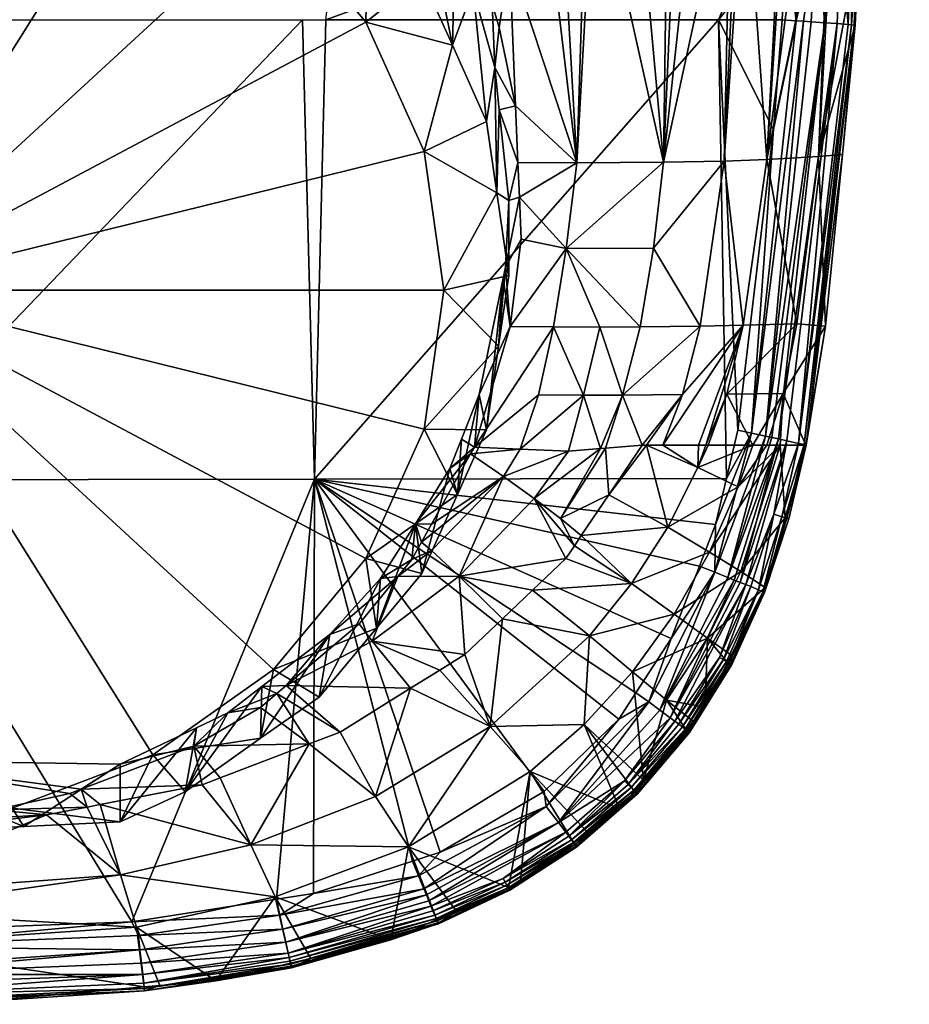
# Model space of a CAD drawing. Extents: x -0.025 to 0.209, y -0.163 to 0.1.
# Tile 3 of 256: x 0.003 to 0.019, y -0.163 to -0.145. Entities that reach past the tile are written whole.
import ezdxf

# ---------------------------------------------------------------- set-up
doc = ezdxf.new("R2010")
doc.units = 0
doc.layers.add('mesh', color=7, linetype='CONTINUOUS')

msp = doc.modelspace()

# ---------------------------------------------------------------- meshes
at = {"layer": 'mesh'}
mesh = msp.add_polyface(dxfattribs=at)
corners = [(0.016764, -0.14719, 0.222149), (0.017513, -0.141484, 0.22376), (0.017143, -0.141485, 0.222117), (0.017947, -0.141484, 0.225684), (0.01772, -0.147137, 0.226646), (0.018038, -0.141484, 0.226492), (0.018476, -0.1431, 0.231038), (0.018164, -0.141484, 0.227604), (0.018551, -0.141485, 0.231036), (0.017068, -0.141485, 0.221919), (0.016357, -0.141485, 0.220041), (0.014849, -0.147242, 0.217887), (0.016096, -0.141485, 0.219353), (0.015473, -0.141485, 0.218312), (0.015972, -0.147218, 0.219963), (0.016239, -0.141485, 0.21973), (0.018493, -0.1431, 0.231329), (0.018384, -0.144698, 0.23145), (0.018436, -0.143097, 0.231621), (0.017587, -0.144637, 0.23256), (0.017442, -0.144626, 0.232646), (0.017671, -0.14306, 0.232573), (0.017398, -0.143047, 0.232691), (0.017591, -0.14146, 0.232644), (0.017753, -0.141464, 0.232548), (0.018419, -0.141481, 0.231826), (0.018326, -0.143091, 0.231898), (0.018304, -0.141478, 0.232015), (0.018534, -0.141484, 0.231446), (0.017123, -0.143034, 0.232755), (0.017049, -0.144599, 0.232758), (0.015869, -0.144599, 0.23293), (0.017193, -0.14145, 0.232755), (0.008589, -0.144599, 0.233699), (0.019404, -0.054613, 0.23281), (0.018126, -0.143081, 0.232199), (0.018064, -0.144672, 0.232167), (0.017841, -0.144655, 0.232388), (0.018539, -0.141484, 0.231329), (0.01839, -0.144699, 0.231321), (0.018402, -0.144702, 0.23104), (0.018332, -0.144694, 0.231622), (0.018268, -0.144688, 0.23183), (0.017918, -0.143071, 0.232405), (0.017304, -0.144617, 0.232685), (0.017398, -0.141455, 0.232698), (0.017933, -0.141469, 0.232442), (0.018061, -0.141472, 0.232316), (0.018222, -0.141476, 0.232151), (0.018482, -0.141483, 0.231619)]
mesh.append_faces([[corners[k] for k in face] for face in [(0, 1, 2, 2), (0, 3, 1, 1), (4, 5, 3, 3), (6, 7, 5, 5), (8, 7, 6, 6), (0, 9, 10, 10), (11, 12, 13, 13), (14, 15, 12, 12), (16, 17, 18, 18), (19, 20, 21, 21), (22, 23, 21, 21), (23, 24, 21, 21), (25, 26, 27, 27), (18, 28, 16, 16), (29, 30, 31, 31), (31, 32, 29, 29), (33, 34, 32, 32), (22, 29, 32, 32), (35, 36, 37, 37), (38, 8, 6, 6), (6, 16, 38, 38), (6, 39, 16, 16), (40, 39, 6, 6), (41, 42, 26, 26), (42, 35, 26, 26), (36, 35, 42, 42), (37, 21, 43, 43), (19, 21, 37, 37), (44, 21, 20, 20), (44, 22, 21, 21), (44, 29, 22, 22), (30, 29, 44, 44), (22, 45, 23, 23), (32, 45, 22, 22), (43, 46, 47, 47), (21, 46, 43, 43), (21, 24, 46, 46), (35, 47, 48, 48), (35, 43, 47, 47), (37, 43, 35, 35), (27, 35, 48, 48), (27, 26, 35, 35), (26, 18, 41, 41), (26, 49, 18, 18), (25, 49, 26, 26), (16, 28, 38, 38), (18, 49, 28, 28)]])
mesh = msp.add_polyface(dxfattribs=at)
corners = [(0.007594, -0.138562, 0.21308), (0.007619, -0.138866, 0.213153), (0.008055, -0.138902, 0.213181), (0.00723, -0.138592, 0.213073), (0.006726, -0.137923, 0.212889), (0.006472, -0.138056, 0.212916), (0.006226, -0.137669, 0.212822), (0.006226, -0.137935, 0.212885), (0.004774, -0.138002, 0.210717), (0.004527, -0.137097, 0.212668), (0.004541, -0.137912, 0.210678), (0.005978, -0.139776, 0.208094), (0.004774, -0.139217, 0.207856), (0.007179, -0.140624, 0.208454), (0.008463, -0.141531, 0.208839), (0.002773, -0.14001, 0.207441), (0.005378, -0.141003, 0.207862), (0.00299, -0.1393, 0.207659), (-0.000022, -0.139671, 0.207297), (-0.000022, -0.139442, 0.207325), (-0.002817, -0.14001, 0.207441), (-0.003035, -0.1393, 0.207659), (-0.004818, -0.139217, 0.207856), (-0.005422, -0.141003, 0.207862), (0.007615, -0.142583, 0.208533), (0.009372, -0.142621, 0.209302), (-0.000022, -0.149613, 0.211517), (-0.004818, -0.138002, 0.210717), (-0.004585, -0.137912, 0.210678), (-0.001578, -0.137175, 0.210365), (0.001534, -0.137175, 0.210365), (0.010691, -0.142048, 0.214126), (0.010283, -0.141858, 0.21405), (0.010978, -0.143323, 0.214418), (0.010522, -0.141797, 0.214053), (0.009783, -0.140695, 0.213732), (0.009447, -0.140688, 0.213707), (0.009463, -0.140363, 0.21363)]
mesh.append_faces([[corners[k] for k in face] for face in [(0, 1, 2, 2), (0, 3, 1, 1), (4, 3, 0, 0), (4, 5, 3, 3), (6, 5, 4, 4), (6, 7, 5, 5), (8, 9, 10, 10), (5, 7, 8, 8), (11, 8, 12, 12), (11, 5, 8, 8), (13, 5, 11, 11), (13, 3, 5, 5), (14, 3, 13, 13), (14, 1, 3, 3), (15, 16, 12, 12), (17, 15, 12, 12), (17, 18, 15, 15), (19, 18, 17, 17), (19, 20, 18, 18), (21, 20, 19, 19), (22, 20, 21, 21), (22, 23, 20, 20), (16, 11, 12, 12), (16, 13, 11, 11), (24, 13, 16, 16), (24, 14, 13, 13), (24, 25, 14, 14), (26, 18, 20, 20), (27, 8, 10, 10), (10, 28, 27, 27), (10, 29, 28, 28), (30, 29, 10, 10), (8, 17, 12, 12), (8, 19, 17, 17), (27, 19, 8, 8), (27, 21, 19, 19), (31, 32, 33, 33), (34, 32, 31, 31), (35, 32, 34, 34), (35, 36, 32, 32), (37, 36, 35, 35), (2, 36, 37, 37), (2, 1, 36, 36), (25, 36, 14, 14), (32, 36, 25, 25), (36, 1, 14, 14)]])
mesh = msp.add_polyface(dxfattribs=at)
corners = [(0.010547, -0.153951, 0.216868), (0.01188, -0.153063, 0.217123), (0.011272, -0.152645, 0.216422), (0.010364, -0.154281, 0.216981), (0.010249, -0.153944, 0.216889), (0.010888, -0.152916, 0.216522), (0.011341, -0.152519, 0.216379), (0.011102, -0.152376, 0.216364), (0.011433, -0.151543, 0.216119), (0.011231, -0.143292, 0.214426), (0.010978, -0.143323, 0.214418), (0.011317, -0.144038, 0.214599), (0.010691, -0.142048, 0.214126), (0.01103, -0.153399, 0.213876), (0.01037, -0.154865, 0.214499), (0.011569, -0.152201, 0.213368), (0.011569, -0.146483, 0.210941), (0.010933, -0.14507, 0.210341), (0.011791, -0.150647, 0.212708), (0.010778, -0.149613, 0.211517), (0.01041, -0.152186, 0.212609), (0.009331, -0.154584, 0.213627), (0.009331, -0.144642, 0.209407), (0.009372, -0.142621, 0.209302), (0.007615, -0.142583, 0.208533), (0.01037, -0.143819, 0.20981), (0.01041, -0.14704, 0.210425), (0.011758, -0.147807, 0.211503), (-0.000022, -0.149613, 0.211517), (0.005378, -0.141003, 0.207862), (0.002773, -0.14001, 0.207441), (-0.002817, -0.14001, 0.207441), (-0.005422, -0.141003, 0.207862), (-0.000022, -0.139671, 0.207297), (-0.007659, -0.142583, 0.208533), (-0.009375, -0.154584, 0.213627), (-0.007659, -0.156642, 0.214501), (0.005378, -0.158222, 0.215171), (0.007615, -0.156642, 0.214501), (-0.000022, -0.153127, 0.233768), (0.008153, -0.144599, 0.233745), (0.00838, -0.153115, 0.233432), (-0.000022, -0.144599, 0.234038), (0.008589, -0.144599, 0.233699), (-0.008425, -0.153065, 0.233435), (-0.008632, -0.144599, 0.233702), (-0.001215, -0.144599, 0.234032), (0.010283, -0.141858, 0.21405)]
mesh.append_faces([[corners[k] for k in face] for face in [(0, 1, 2, 2), (0, 3, 1, 1), (2, 4, 0, 0), (2, 5, 4, 4), (6, 5, 2, 2), (6, 7, 5, 5), (6, 8, 7, 7), (9, 10, 11, 11), (12, 10, 9, 9), (5, 7, 13, 13), (14, 5, 13, 13), (14, 4, 5, 5), (8, 13, 7, 7), (8, 15, 13, 13), (16, 11, 17, 17), (11, 10, 17, 17), (18, 19, 20, 20), (20, 13, 15, 15), (21, 13, 20, 20), (22, 23, 24, 24), (22, 25, 23, 23), (22, 17, 25, 25), (26, 17, 22, 22), (26, 16, 17, 17), (26, 27, 16, 16), (19, 27, 26, 26), (28, 26, 22, 22), (28, 19, 26, 26), (20, 19, 28, 28), (28, 29, 30, 30), (28, 24, 29, 29), (22, 24, 28, 28), (28, 31, 32, 32), (30, 33, 28, 28), (32, 34, 28, 28), (35, 36, 28, 28), (28, 21, 20, 20), (37, 38, 28, 28), (39, 40, 41, 41), (42, 40, 39, 39), (40, 43, 41, 41), (44, 45, 46, 46), (39, 46, 42, 42), (39, 44, 46, 46), (25, 47, 23, 23), (17, 47, 25, 25), (17, 10, 47, 47)]])
mesh = msp.add_polyface(dxfattribs=at)
corners = [(0.011231, -0.143292, 0.214426), (0.011669, -0.144302, 0.214669), (0.011995, -0.143462, 0.214834), (0.012552, -0.141485, 0.215134), (0.014849, -0.147242, 0.217887), (0.015102, -0.141485, 0.217692), (0.014926, -0.141485, 0.217399), (0.015473, -0.141485, 0.218312), (0.015972, -0.147218, 0.219963), (0.016096, -0.141485, 0.219353), (0.012104, -0.146196, 0.215126), (0.012148, -0.147243, 0.215312), (0.013242, -0.147249, 0.216101), (0.011802, -0.144741, 0.21479), (0.012915, -0.141485, 0.21541), (0.013426, -0.141485, 0.2158), (0.013561, -0.141485, 0.215944), (0.014321, -0.141485, 0.216754), (0.012175, -0.147886, 0.215426), (0.012207, -0.148665, 0.215565), (0.013044, -0.148838, 0.216237), (0.014663, -0.148836, 0.218021), (0.014412, -0.150294, 0.218202), (0.012807, -0.150292, 0.216446), (0.013665, -0.150295, 0.217275), (0.011916, -0.149185, 0.215647), (0.011804, -0.146269, 0.215106), (0.011723, -0.145483, 0.214951), (0.011317, -0.144038, 0.214599), (0.011791, -0.150647, 0.212708), (0.011873, -0.149392, 0.215689), (0.011569, -0.146483, 0.210941), (0.011758, -0.147807, 0.211503), (0.010778, -0.149613, 0.211517), (0.011978, -0.149342, 0.212154), (0.008589, -0.144599, 0.233699), (0.017193, -0.14145, 0.232755), (0.015869, -0.144599, 0.23293), (0.012003, -0.150287, 0.215842), (0.00838, -0.153115, 0.233432), (0.011978, -0.147949, 0.215437)]
mesh.append_faces([[corners[k] for k in face] for face in [(0, 1, 2, 2), (3, 0, 2, 2), (4, 5, 6, 6), (4, 7, 5, 5), (8, 9, 4, 4), (10, 11, 12, 12), (2, 1, 13, 13), (10, 2, 13, 13), (12, 2, 10, 10), (12, 3, 2, 2), (14, 3, 12, 12), (12, 15, 14, 14), (12, 16, 15, 15), (4, 16, 12, 12), (4, 17, 16, 16), (6, 17, 4, 4), (18, 19, 20, 20), (4, 21, 8, 8), (4, 20, 21, 21), (12, 20, 4, 4), (12, 18, 20, 20), (11, 18, 12, 12), (20, 22, 21, 21), (23, 24, 20, 20), (19, 18, 25, 25), (10, 26, 11, 11), (10, 27, 26, 26), (13, 27, 10, 10), (1, 27, 13, 13), (1, 28, 27, 27), (0, 28, 1, 1), (25, 29, 30, 30), (31, 27, 28, 28), (32, 27, 31, 31), (32, 26, 27, 27), (33, 34, 32, 32), (35, 36, 37, 37), (20, 19, 38, 38), (39, 35, 37, 37), (38, 25, 30, 30), (19, 25, 38, 38), (18, 40, 25, 25), (11, 40, 18, 18), (11, 26, 40, 40), (40, 34, 25, 25), (40, 32, 34, 34), (40, 26, 32, 32)]])
mesh = msp.add_polyface(dxfattribs=at)
corners = [(0.01772, -0.147137, 0.226646), (0.018166, -0.147097, 0.231063), (0.018402, -0.144702, 0.23104), (0.018476, -0.1431, 0.231038), (0.017947, -0.141484, 0.225684), (0.016764, -0.14719, 0.222149), (0.018038, -0.141484, 0.226492), (0.016357, -0.141485, 0.220041), (0.015972, -0.147218, 0.219963), (0.017143, -0.141485, 0.222117), (0.017068, -0.141485, 0.221919), (0.016239, -0.141485, 0.21973), (0.015527, -0.150279, 0.220246), (0.015201, -0.151547, 0.220417), (0.016326, -0.150263, 0.222387), (0.017319, -0.150238, 0.226788), (0.01602, -0.151539, 0.222512), (0.017068, -0.151527, 0.226848), (0.015496, -0.152485, 0.222031), (0.015635, -0.152485, 0.222491), (0.014663, -0.148836, 0.218021), (0.015869, -0.144599, 0.23293), (0.016224, -0.152209, 0.232784), (0.016014, -0.153104, 0.232788), (0.016888, -0.146635, 0.232769), (0.017487, -0.152485, 0.231125), (0.017852, -0.150278, 0.231092), (0.018436, -0.143097, 0.231621), (0.018384, -0.144698, 0.23145), (0.018332, -0.144694, 0.231622), (0.018493, -0.1431, 0.231329), (0.01839, -0.144699, 0.231321), (0.017049, -0.144599, 0.232758), (0.017304, -0.144617, 0.232685), (0.016481, -0.152263, 0.232722), (0.017442, -0.144626, 0.232646), (0.01674, -0.152318, 0.232608), (0.017587, -0.144637, 0.23256), (0.017841, -0.144655, 0.232388), (0.016854, -0.152343, 0.232549), (0.01698, -0.15237, 0.232438), (0.018064, -0.144672, 0.232167), (0.017135, -0.152403, 0.232301), (0.017454, -0.152474, 0.231682), (0.01735, -0.152451, 0.231963), (0.018268, -0.144688, 0.23183), (0.017491, -0.152484, 0.231396)]
mesh.append_faces([[corners[k] for k in face] for face in [(0, 1, 2, 2), (3, 0, 2, 2), (0, 4, 5, 5), (3, 6, 0, 0), (5, 7, 8, 8), (9, 10, 5, 5), (7, 11, 8, 8), (12, 13, 14, 14), (15, 16, 17, 17), (14, 16, 15, 15), (18, 19, 14, 14), (5, 15, 0, 0), (5, 14, 15, 15), (8, 14, 5, 5), (8, 12, 14, 14), (20, 12, 8, 8), (21, 22, 23, 23), (24, 22, 21, 21), (17, 25, 26, 26), (15, 17, 26, 26), (0, 26, 1, 1), (0, 15, 26, 26), (27, 28, 29, 29), (30, 31, 28, 28), (21, 32, 24, 24), (31, 2, 1, 1), (24, 32, 33, 33), (24, 34, 22, 22), (24, 33, 34, 34), (34, 35, 36, 36), (34, 33, 35, 35), (36, 37, 38, 38), (35, 37, 36, 36), (38, 39, 36, 36), (38, 40, 39, 39), (41, 40, 38, 38), (41, 42, 40, 40), (43, 44, 29, 29), (41, 44, 42, 42), (45, 44, 41, 41), (45, 29, 44, 44), (46, 1, 26, 26), (46, 31, 1, 1), (43, 31, 46, 46), (43, 28, 31, 31), (29, 28, 43, 43)]])
mesh = msp.add_polyface(dxfattribs=at)
corners = [(0.011341, -0.152519, 0.216379), (0.012532, -0.151553, 0.216739), (0.012807, -0.150292, 0.216446), (0.013363, -0.151555, 0.217539), (0.013087, -0.152599, 0.217925), (0.013682, -0.152549, 0.218728), (0.015201, -0.151547, 0.220417), (0.014531, -0.152484, 0.219938), (0.014834, -0.152484, 0.220596), (0.014454, -0.152484, 0.219771), (0.01409, -0.151555, 0.218433), (0.013773, -0.152541, 0.218852), (0.016326, -0.150263, 0.222387), (0.015527, -0.150279, 0.220246), (0.014412, -0.150294, 0.218202), (0.013665, -0.150295, 0.217275), (0.014663, -0.148836, 0.218021), (0.013044, -0.148838, 0.216237), (0.00838, -0.153115, 0.233432), (0.016014, -0.153104, 0.232788), (0.015813, -0.153958, 0.232792), (0.015869, -0.144599, 0.23293), (0.013834, -0.153403, 0.219785), (0.012941, -0.153847, 0.218854), (0.01245, -0.153474, 0.217955), (0.01188, -0.153063, 0.217123), (0.01106, -0.154914, 0.218012), (0.014925, -0.154003, 0.222495), (0.015487, -0.152896, 0.222486), (0.015496, -0.152485, 0.222031), (0.011873, -0.149392, 0.215689), (0.011569, -0.152201, 0.213368), (0.011433, -0.151543, 0.216119), (0.011791, -0.150647, 0.212708), (0.011916, -0.149185, 0.215647), (0.011978, -0.149342, 0.212154), (0.01041, -0.152186, 0.212609), (0.010778, -0.149613, 0.211517), (0.012003, -0.150287, 0.215842), (0.012193, -0.152558, 0.217133), (0.011272, -0.152645, 0.216422)]
mesh.append_faces([[corners[k] for k in face] for face in [(0, 1, 2, 2), (3, 4, 5, 5), (6, 7, 8, 8), (6, 9, 7, 7), (10, 9, 6, 6), (10, 11, 9, 9), (5, 11, 10, 10), (12, 6, 8, 8), (13, 10, 6, 6), (14, 10, 13, 13), (10, 3, 5, 5), (10, 15, 3, 3), (14, 15, 10, 10), (16, 14, 13, 13), (17, 15, 14, 14), (2, 3, 15, 15), (1, 3, 2, 2), (18, 19, 20, 20), (21, 19, 18, 18), (11, 22, 9, 9), (11, 23, 22, 22), (5, 23, 11, 11), (5, 24, 23, 23), (4, 24, 5, 5), (25, 24, 4, 4), (26, 24, 25, 25), (7, 9, 22, 22), (27, 7, 22, 22), (28, 7, 27, 27), (28, 8, 7, 7), (29, 8, 28, 28), (30, 31, 32, 32), (30, 33, 31, 31), (34, 35, 33, 33), (36, 31, 33, 33), (33, 35, 37, 37), (17, 38, 2, 2), (0, 2, 38, 38), (39, 1, 0, 0), (3, 39, 4, 4), (1, 39, 3, 3), (40, 39, 0, 0), (40, 25, 39, 39), (25, 4, 39, 39), (38, 32, 0, 0), (38, 30, 32, 32)]])
mesh = msp.add_polyface(dxfattribs=at)
corners = [(0.004161, -0.159193, 0.219846), (0.002456, -0.159244, 0.21953), (0.003411, -0.159339, 0.219847), (0.003844, -0.158942, 0.219288), (0.005076, -0.161417, 0.225377), (0.004781, -0.160451, 0.222496), (-0.000022, -0.161128, 0.223217), (-0.000299, -0.159441, 0.219705), (-0.002757, -0.159199, 0.219493), (-0.003908, -0.159255, 0.219805), (-0.000022, -0.159748, 0.220226), (-0.004824, -0.160447, 0.222497), (-0.000615, -0.158312, 0.219176), (-0.000037, -0.158321, 0.219154), (0.004054, -0.158862, 0.219234), (0.004774, -0.1584, 0.218967), (0.00299, -0.159552, 0.216255), (-0.004818, -0.159468, 0.216453), (-0.004818, -0.1584, 0.218967), (-0.003035, -0.159552, 0.216255), (-0.000022, -0.159693, 0.215921), (0.002773, -0.159215, 0.215593), (0.004774, -0.159468, 0.216453), (-0.000022, -0.159554, 0.215737), (-0.002817, -0.159215, 0.215593), (-0.005422, -0.158222, 0.215171), (-0.000022, -0.149613, 0.211517), (0.005378, -0.158222, 0.215171), (-0.000022, -0.153127, 0.233768), (0.004989, -0.161317, 0.232812), (-0.000022, -0.161508, 0.232838), (0.00838, -0.153115, 0.233432), (-0.000022, -0.159528, 0.219847), (-0.000022, -0.159444, 0.219707), (-0.000022, -0.1608, 0.222505), (-0.004179, -0.158859, 0.219225), (-0.001837, -0.161489, 0.232826), (-0.00512, -0.161417, 0.225378)]
mesh.append_faces([[corners[k] for k in face] for face in [(0, 1, 2, 2), (0, 3, 1, 1), (4, 5, 6, 6), (7, 8, 9, 9), (10, 9, 11, 11), (8, 7, 12, 12), (13, 14, 15, 15), (13, 3, 14, 14), (1, 3, 13, 13), (16, 13, 15, 15), (12, 17, 18, 18), (12, 19, 17, 17), (13, 19, 12, 12), (13, 20, 19, 19), (16, 20, 13, 13), (21, 16, 22, 22), (21, 20, 16, 16), (23, 20, 21, 21), (23, 19, 20, 20), (24, 19, 23, 23), (24, 17, 19, 19), (25, 17, 24, 24), (26, 25, 24, 24), (26, 21, 27, 27), (26, 23, 21, 21), (24, 23, 26, 26), (28, 29, 30, 30), (31, 29, 28, 28), (32, 1, 33, 33), (2, 1, 32, 32), (5, 34, 6, 6), (2, 32, 10, 10), (2, 34, 5, 5), (10, 34, 2, 2), (32, 7, 9, 9), (32, 33, 7, 7), (9, 8, 35, 35), (30, 36, 28, 28), (10, 11, 34, 34), (32, 9, 10, 10), (37, 34, 11, 11), (35, 12, 18, 18), (8, 12, 35, 35), (13, 33, 1, 1), (12, 33, 13, 13), (12, 7, 33, 33)]])
mesh = msp.add_polyface(dxfattribs=at)
corners = [(0.004161, -0.159193, 0.219846), (0.004054, -0.158862, 0.219234), (0.003844, -0.158942, 0.219288), (0.004406, -0.159145, 0.219846), (0.006297, -0.158778, 0.219845), (0.008279, -0.158023, 0.21984), (0.00768, -0.157087, 0.218172), (0.007375, -0.157345, 0.218292), (0.008855, -0.157804, 0.219838), (0.007854, -0.156939, 0.218103), (0.010158, -0.156991, 0.219831), (0.009448, -0.156119, 0.218064), (0.009208, -0.155794, 0.217569), (0.009511, -0.158996, 0.22251), (0.007195, -0.159893, 0.222505), (0.006627, -0.158652, 0.219844), (0.004781, -0.160451, 0.222496), (0.003411, -0.159339, 0.219847), (0.00866, -0.155993, 0.217685), (0.007403, -0.156957, 0.218152), (0.006769, -0.157444, 0.218388), (0.006188, -0.157722, 0.218556), (0.004774, -0.159468, 0.216453), (0.004774, -0.1584, 0.218967), (0.005978, -0.158908, 0.216215), (0.007379, -0.157918, 0.215795), (0.008463, -0.157153, 0.21547), (0.00299, -0.159552, 0.216255), (0.005378, -0.158222, 0.215171), (0.002773, -0.159215, 0.215593), (0.007615, -0.156642, 0.214501), (0.009526, -0.155878, 0.214929), (-0.000022, -0.149613, 0.211517), (0.009331, -0.154584, 0.213627), (0.00838, -0.153115, 0.233432), (0.010197, -0.160196, 0.232818), (0.008357, -0.160794, 0.232813), (0.007671, -0.1609, 0.232813), (0.004989, -0.161317, 0.232812), (0.006143, -0.158066, 0.218695)]
mesh.append_faces([[corners[k] for k in face] for face in [(0, 1, 2, 2), (3, 1, 0, 0), (4, 1, 3, 3), (5, 6, 7, 7), (8, 6, 5, 5), (8, 9, 6, 6), (10, 9, 8, 8), (10, 11, 9, 9), (11, 12, 9, 9), (5, 13, 8, 8), (5, 14, 13, 13), (15, 14, 5, 5), (16, 0, 17, 17), (16, 3, 0, 0), (14, 4, 3, 3), (15, 4, 14, 14), (18, 9, 12, 12), (19, 9, 18, 18), (19, 6, 9, 9), (20, 6, 19, 19), (20, 7, 6, 6), (21, 22, 23, 23), (21, 24, 22, 22), (25, 18, 26, 26), (25, 19, 18, 18), (24, 19, 25, 25), (24, 20, 19, 19), (21, 20, 24, 24), (27, 23, 22, 22), (22, 28, 29, 29), (30, 26, 31, 31), (30, 25, 26, 26), (28, 25, 30, 30), (28, 24, 25, 25), (22, 24, 28, 28), (32, 30, 33, 33), (34, 35, 36, 36), (34, 37, 38, 38), (36, 37, 34, 34), (4, 39, 1, 1), (15, 39, 4, 4), (5, 39, 15, 15), (5, 7, 39, 39), (21, 39, 20, 20), (23, 39, 21, 21), (23, 1, 39, 39), (39, 7, 20, 20)]])
mesh = msp.add_polyface(dxfattribs=at)
corners = [(0.017068, -0.151527, 0.226848), (0.017012, -0.152485, 0.228365), (0.017487, -0.152485, 0.231125), (0.016762, -0.152485, 0.226908), (0.015635, -0.152485, 0.222491), (0.015678, -0.152485, 0.222632), (0.01602, -0.151539, 0.222512), (0.016326, -0.150263, 0.222387), (0.014834, -0.152484, 0.220596), (0.015496, -0.152485, 0.222031), (0.0171, -0.153834, 0.231154), (0.016283, -0.154824, 0.228365), (0.015487, -0.152896, 0.222486), (0.016234, -0.153255, 0.2254), (0.015701, -0.154465, 0.225406), (0.014925, -0.154003, 0.222495), (0.0158, -0.154841, 0.232749), (0.015513, -0.154728, 0.232798), (0.015813, -0.153958, 0.232792), (0.017043, -0.153811, 0.231975), (0.016607, -0.155165, 0.231996), (0.016891, -0.153765, 0.232237), (0.017136, -0.15384, 0.231692), (0.016692, -0.155201, 0.231715), (0.017171, -0.153852, 0.231408), (0.01672, -0.155215, 0.231434), (0.016502, -0.152485, 0.225397), (0.017491, -0.152484, 0.231396), (0.017852, -0.150278, 0.231092), (0.016481, -0.152263, 0.232722), (0.016014, -0.153104, 0.232788), (0.016224, -0.152209, 0.232784), (0.01674, -0.152318, 0.232608), (0.016043, -0.154938, 0.232642), (0.017454, -0.152474, 0.231682), (0.01735, -0.152451, 0.231963), (0.017135, -0.152403, 0.232301), (0.016373, -0.15507, 0.232372), (0.016271, -0.155029, 0.232476), (0.016731, -0.155125, 0.231181), (0.01698, -0.15237, 0.232438), (0.01616, -0.154984, 0.232567), (0.016854, -0.152343, 0.232549)]
mesh.append_faces([[corners[k] for k in face] for face in [(0, 1, 2, 2), (3, 1, 0, 0), (4, 5, 6, 6), (7, 8, 9, 9), (7, 4, 6, 6), (10, 1, 11, 11), (2, 1, 10, 10), (12, 4, 9, 9), (12, 5, 4, 4), (13, 1, 3, 3), (14, 1, 13, 13), (14, 11, 1, 1), (15, 13, 12, 12), (15, 14, 13, 13), (16, 17, 18, 18), (19, 20, 21, 21), (22, 23, 19, 19), (24, 25, 22, 22), (0, 26, 3, 3), (6, 26, 0, 0), (6, 5, 26, 26), (13, 3, 26, 26), (12, 26, 5, 5), (12, 13, 26, 26), (2, 27, 28, 28), (10, 27, 2, 2), (10, 24, 27, 27), (29, 30, 31, 31), (29, 18, 30, 30), (16, 18, 29, 29), (16, 32, 33, 33), (16, 29, 32, 32), (22, 27, 24, 24), (34, 19, 35, 35), (34, 22, 19, 19), (34, 27, 22, 22), (21, 35, 19, 19), (21, 36, 35, 35), (37, 36, 21, 21), (37, 38, 36, 36), (10, 39, 24, 24), (38, 40, 36, 36), (41, 40, 38, 38), (33, 40, 41, 41), (33, 42, 40, 40), (32, 42, 33, 33)]])
mesh = msp.add_polyface(dxfattribs=at)
corners = [(0.00838, -0.153115, 0.233432), (0.010705, -0.160031, 0.23282), (0.010197, -0.160196, 0.232818), (0.012636, -0.158903, 0.232824), (0.014021, -0.157561, 0.232819), (0.014337, -0.157074, 0.232815), (0.014991, -0.156066, 0.232807), (0.015513, -0.154728, 0.232798), (0.01106, -0.154914, 0.218012), (0.01186, -0.155702, 0.219817), (0.012419, -0.155172, 0.219811), (0.011165, -0.156363, 0.219825), (0.009448, -0.156119, 0.218064), (0.0107, -0.156653, 0.219828), (0.010158, -0.156991, 0.219831), (0.012941, -0.153847, 0.218854), (0.013196, -0.154348, 0.2198), (0.013321, -0.154162, 0.219797), (0.01245, -0.153474, 0.217955), (0.013034, -0.154587, 0.219804), (0.010183, -0.154607, 0.217092), (0.010548, -0.154437, 0.217192), (0.010364, -0.154281, 0.216981), (0.009925, -0.154921, 0.217219), (0.009208, -0.155794, 0.217569), (0.01188, -0.153063, 0.217123), (0.013473, -0.156019, 0.222507), (0.014252, -0.155048, 0.222502), (0.011637, -0.1577, 0.222511), (0.008855, -0.157804, 0.219838), (0.009511, -0.158996, 0.22251), (0.013375, -0.157664, 0.225417), (0.012373, -0.158536, 0.225416), (0.00866, -0.155993, 0.217685), (0.010249, -0.153944, 0.216889), (0.010547, -0.153951, 0.216868), (0.009526, -0.155878, 0.214929), (0.01037, -0.154865, 0.214499), (0.009331, -0.154584, 0.213627), (0.01103, -0.153399, 0.213876), (0.007615, -0.156642, 0.214501), (0.009601, -0.154954, 0.217254), (0.008463, -0.157153, 0.21547)]
mesh.append_faces([[corners[k] for k in face] for face in [(0, 1, 2, 2), (0, 3, 1, 1), (4, 3, 0, 0), (0, 5, 4, 4), (0, 6, 5, 5), (7, 6, 0, 0), (8, 9, 10, 10), (8, 11, 9, 9), (12, 11, 8, 8), (12, 13, 11, 11), (14, 13, 12, 12), (15, 16, 17, 17), (18, 16, 15, 15), (18, 19, 16, 16), (8, 19, 18, 18), (10, 19, 8, 8), (20, 21, 22, 22), (20, 23, 21, 21), (12, 23, 24, 24), (8, 23, 12, 12), (8, 21, 23, 23), (25, 21, 8, 8), (25, 22, 21, 21), (26, 10, 9, 9), (27, 19, 10, 10), (28, 11, 13, 13), (28, 9, 11, 11), (14, 29, 30, 30), (28, 26, 9, 9), (28, 31, 26, 26), (32, 31, 28, 28), (28, 14, 30, 30), (13, 14, 28, 28), (33, 24, 23, 23), (22, 34, 20, 20), (22, 35, 34, 34), (36, 34, 37, 37), (38, 37, 39, 39), (38, 36, 37, 37), (40, 36, 38, 38), (23, 41, 33, 33), (20, 41, 23, 23), (20, 34, 41, 41), (42, 41, 36, 36), (42, 33, 41, 41), (36, 41, 34, 34)]])
mesh = msp.add_polyface(dxfattribs=at)
corners = [(0.00838, -0.153115, 0.233432), (0.015813, -0.153958, 0.232792), (0.015513, -0.154728, 0.232798), (0.012941, -0.153847, 0.218854), (0.013321, -0.154162, 0.219797), (0.013834, -0.153403, 0.219785), (0.013196, -0.154348, 0.2198), (0.014252, -0.155048, 0.222502), (0.014925, -0.154003, 0.222495), (0.012419, -0.155172, 0.219811), (0.013473, -0.156019, 0.222507), (0.013034, -0.154587, 0.219804), (0.014034, -0.159224, 0.231258), (0.014309, -0.158898, 0.231254), (0.013375, -0.157664, 0.225417), (0.0149, -0.157213, 0.228374), (0.015398, -0.157603, 0.231237), (0.015621, -0.157338, 0.231234), (0.015265, -0.157761, 0.231239), (0.014271, -0.156687, 0.225416), (0.015661, -0.156059, 0.22837), (0.015047, -0.155615, 0.225412), (0.014479, -0.158695, 0.231251), (0.012373, -0.158536, 0.225416), (0.015701, -0.154465, 0.225406), (0.014779, -0.157396, 0.232672), (0.014573, -0.157244, 0.232773), (0.0158, -0.154841, 0.232749), (0.015332, -0.157812, 0.231485), (0.014991, -0.156066, 0.232807), (0.014337, -0.157074, 0.232815), (0.014021, -0.157561, 0.232819), (0.012675, -0.15918, 0.232781), (0.016043, -0.154938, 0.232642), (0.015198, -0.157708, 0.232168), (0.014194, -0.158775, 0.232302), (0.015133, -0.157659, 0.232293), (0.014251, -0.158832, 0.232177), (0.015251, -0.157747, 0.232035), (0.016017, -0.156493, 0.232017), (0.015317, -0.157798, 0.231759), (0.015331, -0.15781, 0.23162), (0.014354, -0.158936, 0.231769), (0.014365, -0.158947, 0.231632), (0.014331, -0.158913, 0.231908), (0.015291, -0.157778, 0.231898), (0.015057, -0.157602, 0.232408), (0.014127, -0.158708, 0.232416), (0.014297, -0.158878, 0.232045), (0.012902, -0.159481, 0.232608), (0.014971, -0.157538, 0.23251), (0.01616, -0.154984, 0.232567), (0.016373, -0.15507, 0.232372)]
mesh.append_faces([[corners[k] for k in face] for face in [(0, 1, 2, 2), (3, 4, 5, 5), (4, 6, 7, 7), (8, 4, 7, 7), (7, 9, 10, 10), (6, 11, 7, 7), (12, 13, 14, 14), (15, 16, 17, 17), (18, 16, 15, 15), (8, 5, 4, 4), (19, 20, 21, 21), (19, 15, 20, 20), (22, 15, 19, 19), (22, 18, 15, 15), (23, 12, 14, 14), (7, 24, 8, 8), (7, 21, 24, 24), (10, 21, 7, 7), (10, 19, 21, 21), (14, 19, 10, 10), (14, 22, 19, 19), (13, 22, 14, 14), (25, 26, 27, 27), (28, 18, 22, 22), (16, 18, 28, 28), (26, 29, 27, 27), (26, 30, 29, 29), (31, 30, 26, 26), (32, 31, 26, 26), (27, 33, 25, 25), (34, 35, 36, 36), (37, 35, 34, 34), (34, 38, 37, 37), (34, 39, 38, 38), (40, 41, 42, 42), (41, 28, 43, 43), (40, 44, 45, 45), (42, 44, 40, 40), (35, 46, 36, 36), (35, 47, 46, 46), (45, 48, 38, 38), (44, 48, 45, 45), (49, 25, 50, 50), (49, 26, 25, 25), (25, 51, 50, 50), (50, 46, 47, 47), (52, 46, 50, 50)]])
mesh = msp.add_polyface(dxfattribs=at)
corners = [(0.015661, -0.156059, 0.22837), (0.016034, -0.156514, 0.231214), (0.016104, -0.156375, 0.231211), (0.015621, -0.157338, 0.231234), (0.0149, -0.157213, 0.228374), (0.015047, -0.155615, 0.225412), (0.016283, -0.154824, 0.228365), (0.015701, -0.154465, 0.225406), (0.016113, -0.156551, 0.231462), (0.01672, -0.155215, 0.231434), (0.015332, -0.157812, 0.231485), (0.015398, -0.157603, 0.231237), (0.014991, -0.156066, 0.232807), (0.015513, -0.154728, 0.232798), (0.0158, -0.154841, 0.232749), (0.014779, -0.157396, 0.232672), (0.016043, -0.154938, 0.232642), (0.01616, -0.154984, 0.232567), (0.015198, -0.157708, 0.232168), (0.015133, -0.157659, 0.232293), (0.015958, -0.156459, 0.232151), (0.016017, -0.156493, 0.232017), (0.016607, -0.155165, 0.231996), (0.016692, -0.155201, 0.231715), (0.016062, -0.156518, 0.231879), (0.015317, -0.157798, 0.231759), (0.01611, -0.156547, 0.231599), (0.015331, -0.15781, 0.23162), (0.016093, -0.156536, 0.231739), (0.015291, -0.157778, 0.231898), (0.016891, -0.153765, 0.232237), (0.016464, -0.155107, 0.232256), (0.016373, -0.15507, 0.232372), (0.017043, -0.153811, 0.231975), (0.017136, -0.15384, 0.231692), (0.015886, -0.156419, 0.232276), (0.015057, -0.157602, 0.232408), (0.015251, -0.157747, 0.232035), (0.016731, -0.155125, 0.231181), (0.0171, -0.153834, 0.231154), (0.014971, -0.157538, 0.23251), (0.016271, -0.155029, 0.232476), (0.017171, -0.153852, 0.231408)]
mesh.append_faces([[corners[k] for k in face] for face in [(0, 1, 2, 2), (0, 3, 1, 1), (4, 3, 0, 0), (5, 6, 7, 7), (5, 0, 6, 6), (2, 8, 9, 9), (1, 8, 2, 2), (3, 8, 1, 1), (3, 10, 8, 8), (11, 10, 3, 3), (12, 13, 14, 14), (15, 16, 17, 17), (18, 19, 20, 20), (20, 21, 18, 18), (22, 23, 24, 24), (25, 26, 27, 27), (28, 26, 25, 25), (28, 23, 26, 26), (27, 8, 10, 10), (26, 8, 27, 27), (26, 9, 8, 8), (23, 9, 26, 26), (28, 24, 23, 23), (28, 29, 24, 24), (25, 29, 28, 28), (30, 31, 32, 32), (30, 22, 31, 31), (33, 23, 22, 22), (34, 9, 23, 23), (19, 35, 20, 20), (19, 36, 35, 35), (32, 35, 36, 36), (31, 35, 32, 32), (31, 20, 35, 35), (22, 20, 31, 31), (22, 21, 20, 20), (24, 21, 22, 22), (24, 37, 21, 21), (29, 37, 24, 24), (38, 0, 2, 2), (38, 6, 0, 0), (39, 6, 38, 38), (2, 9, 38, 38), (40, 17, 41, 41), (40, 41, 32, 32), (42, 38, 9, 9)]])
mesh = msp.add_polyface(dxfattribs=at)
corners = [(0.013184, -0.159853, 0.231253), (0.013443, -0.159662, 0.231254), (0.012373, -0.158536, 0.225416), (0.012194, -0.160585, 0.231246), (0.011974, -0.160684, 0.231243), (0.014034, -0.159224, 0.231258), (0.013241, -0.15993, 0.231497), (0.015332, -0.157812, 0.231485), (0.014479, -0.158695, 0.231251), (0.014366, -0.158949, 0.231497), (0.014309, -0.158898, 0.231254), (0.010705, -0.160031, 0.23282), (0.012636, -0.158903, 0.232824), (0.012675, -0.15918, 0.232781), (0.014021, -0.157561, 0.232819), (0.01323, -0.159915, 0.23177), (0.011998, -0.160733, 0.231487), (0.011987, -0.160716, 0.231761), (0.014251, -0.158832, 0.232177), (0.013093, -0.159734, 0.232303), (0.014194, -0.158775, 0.232302), (0.013142, -0.159798, 0.232178), (0.011872, -0.160515, 0.232296), (0.011912, -0.160586, 0.232171), (0.013181, -0.15985, 0.232046), (0.011945, -0.160643, 0.232038), (0.014297, -0.158878, 0.232045), (0.015251, -0.157747, 0.232035), (0.014365, -0.158947, 0.231632), (0.014354, -0.158936, 0.231769), (0.015331, -0.15781, 0.23162), (0.01321, -0.159889, 0.231909), (0.014331, -0.158913, 0.231908), (0.01197, -0.160687, 0.2319), (0.014127, -0.158708, 0.232416), (0.013036, -0.159659, 0.232417), (0.010537, -0.16103, 0.2324), (0.014573, -0.157244, 0.232773), (0.012902, -0.159481, 0.232608), (0.010403, -0.160707, 0.232668), (0.014971, -0.157538, 0.23251)]
mesh.append_faces([[corners[k] for k in face] for face in [(0, 1, 2, 2), (2, 3, 0, 0), (2, 4, 3, 3), (1, 5, 2, 2), (6, 0, 3, 3), (7, 8, 9, 9), (9, 5, 1, 1), (9, 10, 5, 5), (8, 10, 9, 9), (11, 12, 13, 13), (12, 14, 13, 13), (15, 16, 17, 17), (18, 19, 20, 20), (21, 19, 18, 18), (21, 22, 19, 19), (23, 22, 21, 21), (23, 24, 25, 25), (21, 24, 23, 23), (21, 26, 24, 24), (18, 26, 21, 21), (18, 27, 26, 26), (16, 3, 4, 4), (16, 6, 3, 3), (15, 6, 16, 16), (15, 28, 6, 6), (29, 28, 15, 15), (29, 30, 28, 28), (6, 1, 0, 0), (6, 9, 1, 1), (28, 9, 6, 6), (28, 7, 9, 9), (29, 31, 32, 32), (15, 31, 29, 29), (15, 33, 31, 31), (17, 33, 15, 15), (19, 34, 20, 20), (19, 35, 34, 34), (22, 35, 19, 19), (22, 36, 35, 35), (32, 24, 26, 26), (31, 24, 32, 32), (31, 25, 24, 24), (33, 25, 31, 31), (13, 37, 38, 38), (39, 13, 38, 38), (38, 34, 35, 35), (40, 34, 38, 38)]])
mesh = msp.add_polyface(dxfattribs=at)
corners = [(0.010118, -0.159927, 0.225408), (0.012373, -0.158536, 0.225416), (0.011637, -0.1577, 0.222511), (0.010643, -0.161276, 0.231221), (0.009791, -0.161656, 0.231208), (0.011974, -0.160684, 0.231243), (0.011004, -0.161116, 0.231227), (0.009511, -0.158996, 0.22251), (0.011945, -0.160643, 0.232038), (0.010632, -0.161257, 0.232025), (0.010606, -0.161195, 0.232158), (0.011998, -0.160733, 0.231487), (0.010674, -0.16135, 0.231337), (0.010677, -0.161358, 0.231469), (0.010674, -0.161354, 0.231606), (0.011987, -0.160716, 0.231761), (0.010666, -0.161337, 0.231746), (0.011912, -0.160586, 0.232171), (0.010574, -0.161119, 0.232284), (0.011872, -0.160515, 0.232296), (0.007944, -0.162143, 0.231715), (0.00795, -0.162166, 0.231572), (0.007952, -0.162175, 0.231432), (0.010652, -0.161304, 0.231886), (0.01197, -0.160687, 0.2319), (0.007935, -0.162105, 0.231858), (0.007951, -0.16217, 0.231296), (0.010403, -0.160707, 0.232668), (0.007734, -0.161196, 0.23276), (0.010305, -0.160468, 0.232772), (0.010451, -0.160822, 0.232593), (0.007791, -0.161454, 0.23265), (0.010495, -0.16093, 0.232503), (0.007844, -0.161694, 0.232482), (0.012675, -0.15918, 0.232781), (0.010705, -0.160031, 0.23282), (0.010197, -0.160196, 0.232818), (0.010537, -0.16103, 0.2324), (0.007889, -0.161898, 0.23226), (0.007908, -0.161982, 0.232132), (0.013036, -0.159659, 0.232417), (0.007923, -0.162051, 0.231998), (0.012902, -0.159481, 0.232608), (0.008357, -0.160794, 0.232813)]
mesh.append_faces([[corners[k] for k in face] for face in [(0, 1, 2, 2), (3, 0, 4, 4), (0, 5, 1, 1), (0, 6, 5, 5), (3, 6, 0, 0), (2, 7, 0, 0), (8, 9, 10, 10), (11, 5, 6, 6), (6, 3, 12, 12), (13, 6, 12, 12), (13, 11, 6, 6), (14, 11, 13, 13), (15, 14, 16, 16), (15, 11, 14, 14), (17, 18, 19, 19), (10, 18, 17, 17), (17, 8, 10, 10), (14, 20, 16, 16), (13, 21, 14, 14), (12, 22, 13, 13), (15, 23, 24, 24), (16, 23, 15, 15), (16, 25, 23, 23), (20, 25, 16, 16), (12, 4, 26, 26), (3, 4, 12, 12), (27, 28, 29, 29), (30, 31, 27, 27), (32, 33, 30, 30), (29, 34, 27, 27), (29, 35, 34, 34), (36, 35, 29, 29), (18, 37, 19, 19), (18, 38, 37, 37), (10, 38, 18, 18), (9, 39, 10, 10), (32, 37, 33, 33), (32, 40, 37, 37), (24, 9, 8, 8), (23, 9, 24, 24), (23, 41, 9, 9), (25, 41, 23, 23), (30, 42, 32, 32), (27, 42, 30, 30), (29, 43, 36, 36), (42, 40, 32, 32)]])
mesh = msp.add_polyface(dxfattribs=at)
corners = [(0.007195, -0.159893, 0.222505), (0.004406, -0.159145, 0.219846), (0.004781, -0.160451, 0.222496), (0.007647, -0.160855, 0.225396), (0.007933, -0.162089, 0.231181), (0.008308, -0.162001, 0.231186), (0.006549, -0.162411, 0.231161), (0.005076, -0.161417, 0.225377), (0.005512, -0.162502, 0.231154), (0.00522, -0.162527, 0.231152), (0.009791, -0.161656, 0.231208), (0.010118, -0.159927, 0.225408), (0.009511, -0.158996, 0.22251), (0.005193, -0.162297, 0.232245), (0.007889, -0.161898, 0.23226), (0.007908, -0.161982, 0.232132), (0.007951, -0.16217, 0.231296), (0.005227, -0.162598, 0.231408), (0.005211, -0.162458, 0.231981), (0.007923, -0.162051, 0.231998), (0.010674, -0.161354, 0.231606), (0.00795, -0.162166, 0.231572), (0.007944, -0.162143, 0.231715), (0.010677, -0.161358, 0.231469), (0.007952, -0.162175, 0.231432), (0.005222, -0.162558, 0.231695), (0.007935, -0.162105, 0.231858), (0.010674, -0.16135, 0.231337), (0.007791, -0.161454, 0.23265), (0.005112, -0.161571, 0.232756), (0.007734, -0.161196, 0.23276), (0.005142, -0.161837, 0.232642), (0.007844, -0.161694, 0.232482), (0.005169, -0.162085, 0.23247), (0.010403, -0.160707, 0.232668), (0.010451, -0.160822, 0.232593), (0.010606, -0.161195, 0.232158), (0.010632, -0.161257, 0.232025), (0.010537, -0.16103, 0.2324), (0.007671, -0.1609, 0.232813), (0.008357, -0.160794, 0.232813), (0.004989, -0.161317, 0.232812), (0.010305, -0.160468, 0.232772)]
mesh.append_faces([[corners[k] for k in face] for face in [(0, 1, 2, 2), (3, 4, 5, 5), (3, 6, 4, 4), (7, 6, 3, 3), (7, 8, 6, 6), (9, 8, 7, 7), (10, 3, 5, 5), (10, 11, 3, 3), (3, 2, 7, 7), (3, 0, 2, 2), (11, 0, 3, 3), (11, 12, 0, 0), (13, 14, 15, 15), (10, 5, 16, 16), (16, 6, 17, 17), (16, 4, 6, 6), (5, 4, 16, 16), (17, 8, 9, 9), (6, 8, 17, 17), (18, 15, 19, 19), (18, 13, 15, 15), (20, 21, 22, 22), (23, 24, 21, 21), (22, 25, 26, 26), (21, 25, 22, 22), (21, 17, 25, 25), (24, 17, 21, 21), (24, 16, 17, 17), (27, 16, 24, 24), (28, 29, 30, 30), (28, 31, 29, 29), (32, 31, 28, 28), (32, 33, 31, 31), (34, 28, 30, 30), (35, 32, 28, 28), (36, 15, 14, 14), (37, 19, 15, 15), (33, 14, 13, 13), (32, 14, 33, 33), (32, 38, 14, 14), (26, 18, 19, 19), (25, 18, 26, 26), (30, 39, 40, 40), (30, 41, 39, 39), (30, 29, 41, 41), (42, 30, 40, 40)]])
mesh = msp.add_polyface(dxfattribs=at)
corners = [(-0.000022, -0.162155, 0.226749), (-0.000022, -0.162841, 0.231134), (0.002008, -0.162809, 0.231132), (-0.004884, -0.162627, 0.231144), (-0.00512, -0.161417, 0.225378), (0.005227, -0.162598, 0.231408), (0.00522, -0.162527, 0.231152), (-0.000022, -0.162848, 0.231261), (-0.005271, -0.162598, 0.231408), (-0.005156, -0.161573, 0.232755), (-0.005123, -0.161255, 0.232815), (-0.001837, -0.161489, 0.232826), (-0.000022, -0.161753, 0.225364), (0.005076, -0.161417, 0.225377), (-0.000022, -0.161128, 0.223217), (-0.000022, -0.1608, 0.222505), (-0.000023, -0.161776, 0.232767), (-0.000022, -0.161508, 0.232838), (0.004989, -0.161317, 0.232812), (-0.000023, -0.162835, 0.2314), (-0.000023, -0.162814, 0.231621), (0.005222, -0.162558, 0.231695), (-0.000024, -0.162686, 0.231981), (0.005193, -0.162297, 0.232245), (-0.000024, -0.162481, 0.232299), (-0.000024, -0.162295, 0.232469), (0.005142, -0.161837, 0.232642), (-0.000024, -0.162183, 0.232571), (0.005169, -0.162085, 0.23247), (0.005112, -0.161571, 0.232756), (0.005211, -0.162458, 0.231981), (-0.005186, -0.161839, 0.232641), (-0.005213, -0.162087, 0.232469), (-0.005255, -0.162458, 0.23198), (-0.005237, -0.162298, 0.232244), (-0.005266, -0.162559, 0.231695)]
mesh.append_faces([[corners[k] for k in face] for face in [(0, 1, 2, 2), (3, 0, 4, 4), (1, 0, 3, 3), (5, 6, 2, 2), (7, 2, 1, 1), (7, 3, 8, 8), (1, 3, 7, 7), (9, 10, 11, 11), (12, 6, 13, 13), (12, 2, 6, 6), (0, 2, 12, 12), (13, 14, 12, 12), (0, 12, 4, 4), (4, 14, 15, 15), (4, 12, 14, 14), (16, 17, 18, 18), (7, 19, 2, 2), (19, 5, 2, 2), (20, 5, 19, 19), (21, 20, 22, 22), (5, 20, 21, 21), (23, 24, 25, 25), (26, 27, 16, 16), (26, 25, 27, 27), (28, 25, 26, 26), (29, 16, 18, 18), (26, 16, 29, 29), (22, 23, 30, 30), (22, 24, 23, 23), (28, 23, 25, 25), (21, 22, 30, 30), (7, 8, 19, 19), (11, 17, 16, 16), (16, 9, 11, 11), (16, 31, 9, 9), (27, 31, 16, 16), (31, 25, 32, 32), (27, 25, 31, 31), (33, 22, 20, 20), (34, 22, 33, 33), (24, 22, 34, 34), (20, 19, 35, 35), (32, 24, 34, 34), (25, 24, 32, 32), (35, 19, 8, 8), (33, 20, 35, 35)]])

doc.saveas('drawing.dxf')
